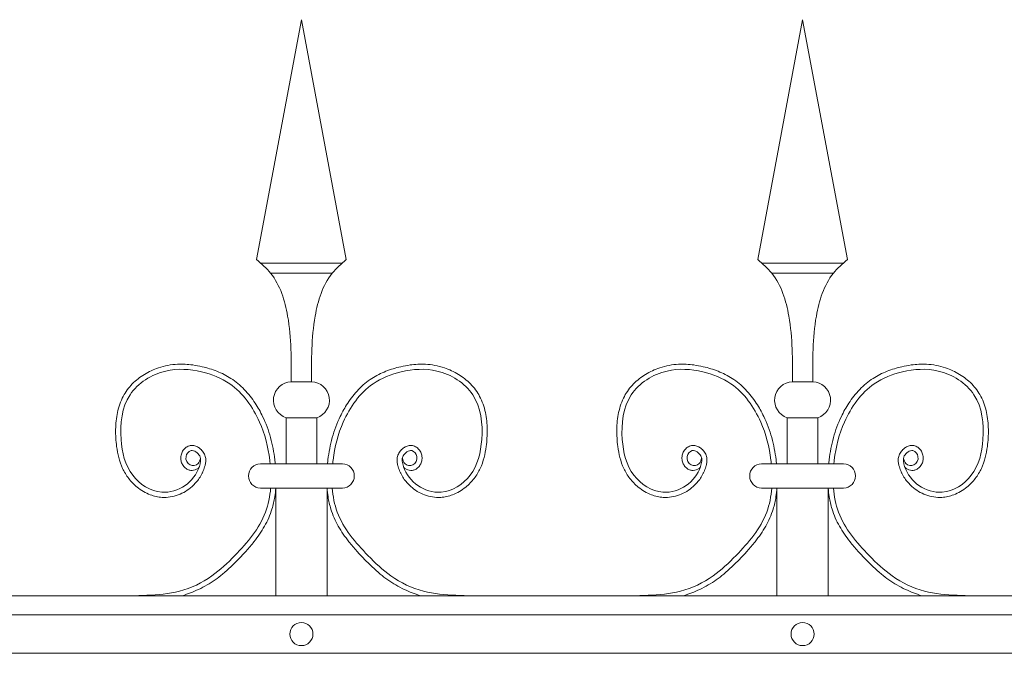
# Model space of a CAD drawing. Header units: millimetres. Extents: x 6567289036 to 6568990308, y 5976640423 to 5977332400.
# Tile 129 of 256: x 6568228544 to 6568228928, y 5976812362 to 5976812609. Entities that reach past the tile are written whole.
import ezdxf

# ---------------------------------------------------------------- set-up
doc = ezdxf.new("R2010")
doc.units = ezdxf.units.MM
doc.layers.add('01_widok', color=7, linetype='Continuous', lineweight=13)

msp = doc.modelspace()

# ---------------------------------------------------------------- linework, layer by layer
at = {"layer": '01_widok'}
for p, q in [((6568228636.30948, 5976812515.280277), (6568228653.824359, 5976812608.892717)), ((6568228671.339238, 5976812515.280277), (6568228653.824359, 5976812608.892717)), ((6568228831.768657, 5976812515.280276), (6568228849.283536, 5976812608.892716)), ((6568228866.798415, 5976812515.280276), (6568228849.283536, 5976812608.892716)), ((6568228653.824359, 5976812513.892717), (6568228637.824359, 5976812513.892717)), ((6568228653.824359, 5976812513.892717), (6568228669.824359, 5976812513.892717)), ((6568228849.283536, 5976812513.892716), (6568228833.283536, 5976812513.892716)), ((6568228849.283536, 5976812513.892716), (6568228865.283536, 5976812513.892716)), ((6568228653.824359, 5976812509.892717), (6568228641.824359, 5976812509.892717)), ((6568228653.824359, 5976812509.892717), (6568228665.824359, 5976812509.892717)), ((6568228849.283536, 5976812509.892716), (6568228837.283536, 5976812509.892716)), ((6568228849.283536, 5976812509.892716), (6568228861.283536, 5976812509.892716)), ((6568228653.824359, 5976812467.547906), (6568228649.831532, 5976812467.547906)), ((6568228653.824359, 5976812467.547906), (6568228657.817185, 5976812467.547906)), ((6568228849.283536, 5976812467.547905), (6568228845.290709, 5976812467.547905)), ((6568228849.283536, 5976812467.547905), (6568228853.276362, 5976812467.547905)), ((6568228647.831532, 5976812453.547906), (6568228653.824359, 5976812453.547906)), ((6568228647.831532, 5976812453.547906), (6568228647.831532, 5976812435.547906)), ((6568228659.817185, 5976812453.547906), (6568228653.824359, 5976812453.547906)), ((6568228659.817185, 5976812453.547906), (6568228659.817185, 5976812435.547906)), ((6568228843.290709, 5976812453.547905), (6568228849.283536, 5976812453.547905)), ((6568228843.290709, 5976812453.547905), (6568228843.290709, 5976812435.547905)), ((6568228855.276362, 5976812453.547905), (6568228849.283536, 5976812453.547905)), ((6568228855.276362, 5976812453.547905), (6568228855.276362, 5976812435.547905)), ((6568228653.824359, 5976812435.547906), (6568228637.824359, 5976812435.547906)), ((6568228653.824359, 5976812435.547906), (6568228669.824359, 5976812435.547906)), ((6568228849.283536, 5976812435.547905), (6568228833.283536, 5976812435.547905)), ((6568228849.283536, 5976812435.547905), (6568228865.283536, 5976812435.547905)), ((6568228643.824359, 5976812426.084489), (6568228637.824359, 5976812426.084489)), ((6568228643.824359, 5976812426.084489), (6568228643.824358, 5976812384.084488)), ((6568228643.824359, 5976812426.084489), (6568228663.824359, 5976812426.084489)), ((6568228663.824359, 5976812426.084489), (6568228663.824359, 5976812384.084489)), ((6568228663.824359, 5976812426.084489), (6568228669.824359, 5976812426.084489)), ((6568228839.283536, 5976812426.084488), (6568228833.283536, 5976812426.084488)), ((6568228839.283536, 5976812426.084488), (6568228839.283536, 5976812384.084488)), ((6568228839.283536, 5976812426.084488), (6568228859.283536, 5976812426.084488)), ((6568228859.283536, 5976812426.084488), (6568228859.283536, 5976812384.084488)), ((6568228859.283536, 5976812426.084488), (6568228865.283536, 5976812426.084488)), ((6568230601.591805, 5976812384.084489), (6568228468.365182, 5976812384.084489)), ((6568228468.365182, 5976812376.584489), (6568230601.591805, 5976812376.584489)), ((6568228468.365182, 5976812361.584489), (6568230601.591805, 5976812361.584489))]:
    msp.add_line(p, q, dxfattribs=at)
for centre in [(6568228653.824359, 5976812369.084489), (6568228849.283536, 5976812369.084488)]:
    msp.add_circle(centre, 4.5, dxfattribs=at)
for centre, radius, start, end in [((6568228650.089537, 5976812460.368191), 7.184349, 92.05802263, 251.68175471), ((6568228657.559181, 5976812460.368191), 7.184349, 288.31824529, 87.94197737), ((6568228845.548714, 5976812460.36819), 7.184349, 92.05802263, 251.68175471), ((6568228853.018358, 5976812460.36819), 7.184349, 288.31824529, 87.94197737), ((6568228637.938524, 5976812430.816197), 4.733086, 91.3821271, 268.6178729), ((6568228669.710194, 5976812430.816197), 4.733086, 271.3821271, 88.6178729), ((6568228833.397701, 5976812430.816196), 4.733086, 91.3821271, 268.6178729), ((6568228865.169371, 5976812430.816196), 4.733086, 271.3821271, 88.6178729)]:
    msp.add_arc(centre, radius, start, end, dxfattribs=at)
for points in [[(6568228636.30948, 5976812515.280277), (6568228641.824359, 5976812509.892717), (6568228648.461932, 5976812493.202617), (6568228649.831532, 5976812467.547906)], [(6568228671.339238, 5976812515.280277), (6568228665.824359, 5976812509.892717), (6568228659.186786, 5976812493.202617), (6568228657.817185, 5976812467.547906)], [(6568228831.768657, 5976812515.280276), (6568228837.283536, 5976812509.892716), (6568228843.921109, 5976812493.202616), (6568228845.290709, 5976812467.547905)], [(6568228866.798415, 5976812515.280276), (6568228861.283536, 5976812509.892716), (6568228854.645963, 5976812493.202616), (6568228853.276362, 5976812467.547905)]]:
    msp.add_spline(points, degree=3, dxfattribs=at)
for points, knots in [([(6568228613.961672, 5976812434.300126), (6568228612.866321, 5976812432.647638), (6568228610.430754, 5976812432.976865), (6568228609.867874, 5976812433.147576), (6568228609.648284, 5976812433.232671), (6568228609.226683, 5976812433.438645), (6568228609.027763, 5976812433.557357), (6568228608.3645, 5976812434.024923), (6568228607.974441, 5976812434.440256), (6568228607.359441, 5976812435.349352), (6568228607.132619, 5976812435.844406), (6568228606.833859, 5976812436.88177), (6568228606.761785, 5976812437.425294), (6568228606.787008, 5976812438.277256), (6568228606.822342, 5976812438.580639), (6568228606.946593, 5976812439.171624), (6568228607.033794, 5976812439.456642), (6568228607.346714, 5976812440.242892), (6568228607.625384, 5976812440.716428), (6568228608.329504, 5976812441.564542), (6568228608.756459, 5976812441.941953), (6568228609.53272, 5976812442.37287), (6568228609.812519, 5976812442.492742), (6568228610.328719, 5976812442.640102), (6568228610.554981, 5976812442.682974), (6568228610.994269, 5976812442.727149), (6568228611.210323, 5976812442.729791), (6568228611.987586, 5976812442.681146), (6568228612.505564, 5976812442.533799), (6568228613.441633, 5976812442.124318), (6568228613.862924, 5976812441.860539), (6568228614.627535, 5976812441.253955), (6568228614.970931, 5976812440.910466), (6568228615.474713, 5976812440.277674), (6568228615.657887, 5976812440.007975), (6568228615.967374, 5976812439.453846), (6568228616.095042, 5976812439.171962), (6568228616.295575, 5976812438.609094), (6568228616.370302, 5976812438.325559), (6568228616.531837, 5976812437.458147), (6568228616.543086, 5976812436.886967), (6568228616.452621, 5976812435.812612), (6568228616.3517, 5976812435.307353), (6568228616.140126, 5976812434.505784), (6568228616.041935, 5976812434.19319), (6568228615.816936, 5976812433.538246), (6568228615.685716, 5976812433.192586), (6568228615.401442, 5976812432.508245), (6568228615.249132, 5976812432.171955), (6568228614.762476, 5976812431.181922), (6568228614.398392, 5976812430.547013), (6568228613.193961, 5976812428.727113), (6568228612.241249, 5976812427.627047), (6568228609.59876, 5976812425.277086), (6568228607.760153, 5976812424.174), (6568228603.785964, 5976812422.703931), (6568228601.64864, 5976812422.333988), (6568228598.707246, 5976812422.491652), (6568228597.917336, 5976812422.602497), (6568228596.374887, 5976812422.943064), (6568228595.620009, 5976812423.172661), (6568228593.020537, 5976812424.165943), (6568228591.289529, 5976812425.204918), (6568228588.519439, 5976812427.463181), (6568228587.410757, 5976812428.606978), (6568228585.510836, 5976812431.081568), (6568228584.730302, 5976812432.401021), (6568228583.456898, 5976812435.140962), (6568228582.963344, 5976812436.561481), (6568228582.209179, 5976812439.420557), (6568228581.942924, 5976812440.858102), (6568228581.611281, 5976812443.403923), (6568228581.512691, 5976812444.505684), (6568228581.384188, 5976812446.719977), (6568228581.35652, 5976812447.835868), (6568228581.408092, 5976812451.186665), (6568228581.621211, 5976812453.42522), (6568228582.551021, 5976812457.783466), (6568228583.268731, 5976812459.904798), (6568228584.782782, 5976812462.762004), (6568228585.315622, 5976812463.613118), (6568228586.505205, 5976812465.226678), (6568228587.159455, 5976812465.990209), (6568228589.269598, 5976812468.145075), (6568228590.872273, 5976812469.401056), (6568228594.32466, 5976812471.519829), (6568228596.174768, 5976812472.382833), (6568228599.29353, 5976812473.436136), (6568228600.528964, 5976812473.756004), (6568228603.003716, 5976812474.209394), (6568228604.244325, 5976812474.34564), (6568228607.485421, 5976812474.496889), (6568228609.480148, 5976812474.384703), (6568228612.674723, 5976812473.950462), (6568228613.893017, 5976812473.722548), (6568228617.062649, 5976812472.992904), (6568228619.009286, 5976812472.407799), (6568228622.786943, 5976812470.908368), (6568228624.616145, 5976812469.99413), (6568228627.289245, 5976812468.267033), (6568228628.205618, 5976812467.589887), (6568228629.947053, 5976812466.13849), (6568228630.774782, 5976812465.363319), (6568228633.131741, 5976812462.915627), (6568228634.534859, 5976812461.1213), (6568228636.869031, 5976812457.56783), (6568228637.83691, 5976812455.831111), (6568228639.981513, 5976812451.355887), (6568228640.997112, 5976812448.58379), (6568228642.560361, 5976812442.935438), (6568228643.108597, 5976812440.057482), (6568228643.53912, 5976812436.605506), (6568228643.598845, 5976812436.077684), (6568228643.652229, 5976812435.547906)], [4.6164999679, 4.6164999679, 4.6164999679, 4.6164999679, 5.1883669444, 5.1883669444, 5.5494278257, 5.5494278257, 5.9104887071, 5.9104887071, 6.8379831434, 6.8379831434, 7.7654775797, 7.7654775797, 8.692972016, 8.692972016, 9.1900276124, 9.1900276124, 9.6870832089, 9.6870832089, 10.6185339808, 10.6185339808, 11.5499847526, 11.5499847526, 12.0105465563, 12.0105465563, 12.3399804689, 12.3399804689, 12.6694143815, 12.6694143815, 13.5610985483, 13.5610985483, 14.4527827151, 14.4527827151, 15.3444668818, 15.3444668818, 15.9403681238, 15.9403681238, 16.4926071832, 16.4926071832, 17.0448462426, 17.0448462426, 18.2002045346, 18.2002045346, 19.3555628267, 19.3555628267, 20.1511176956, 20.1511176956, 21.1004533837, 21.1004533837, 22.0497890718, 22.0497890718, 23.948460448, 23.948460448, 27.7458032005, 27.7458032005, 33.2212480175, 33.2212480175, 38.6966928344, 38.6966928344, 40.7250691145, 40.7250691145, 42.7534453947, 42.7534453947, 47.9080070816, 47.9080070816, 52.0419484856, 52.0419484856, 56.1758898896, 56.1758898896, 60.3098312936, 60.3098312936, 64.3422007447, 64.3422007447, 67.408360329, 67.408360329, 70.4745199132, 70.4745199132, 76.6068390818, 76.6068390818, 82.7391582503, 82.7391582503, 85.455707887, 85.455707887, 88.1722575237, 88.1722575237, 93.6053567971, 93.6053567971, 99.0384560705, 99.0384560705, 102.48240279, 102.48240279, 105.9263495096, 105.9263495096, 111.5042678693, 111.5042678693, 114.9961035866, 114.9961035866, 120.7086609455, 120.7086609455, 126.4212183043, 126.4212183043, 129.5871666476, 129.5871666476, 132.7531149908, 132.7531149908, 139.0850116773, 139.0850116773, 144.6408495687, 144.6408495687, 153.1149250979, 153.1149250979, 161.5890006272, 161.5890006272, 163.1102703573, 163.1102703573, 163.1102703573, 163.1102703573]), ([(6568228614.440244, 5976812437.752), (6568228614.250323, 5976812436.974329), (6568228613.792839, 5976812435.101068), (6568228609.814684, 5976812434.347492), (6568228608.053993, 5976812438.243605), (6568228610.860829, 5976812441.801674), (6568228615.095034, 5976812438.702087), (6568228613.814231, 5976812432.540577), (6568228609.02517, 5976812426.236263), (6568228597.963046, 5976812422.811987), (6568228586.012807, 5976812430.649273), (6568228582.469831, 5976812445.956016), (6568228584.407072, 5976812463.571136), (6568228599.852891, 5976812473.254124), (6568228614.372897, 5976812472.238479), (6568228628.623273, 5976812466.696523), (6568228638.081886, 5976812453.190495), (6568228640.943347, 5976812441.667939), (6568228641.593808, 5976812436.008998), (6568228641.641714, 5976812435.547906)], [0, 0, 0, 0, 2.2761713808, 5.4828581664, 9.0811428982, 12.1231331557, 16.0880960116, 20.2421499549, 29.5098895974, 38.9677752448, 52.0649886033, 66.7967851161, 84.5311546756, 101.2960869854, 115.2548660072, 127.1636703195, 146.089907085, 161.5453973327, 162.9125716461, 162.9125716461, 162.9125716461, 162.9125716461]), ([(6568228693.687046, 5976812434.300126), (6568228694.782397, 5976812432.647638), (6568228697.217964, 5976812432.976865), (6568228697.780844, 5976812433.147576), (6568228698.000434, 5976812433.232671), (6568228698.422035, 5976812433.438645), (6568228698.620955, 5976812433.557357), (6568228699.284218, 5976812434.024923), (6568228699.674277, 5976812434.440256), (6568228700.289277, 5976812435.349352), (6568228700.516099, 5976812435.844406), (6568228700.814858, 5976812436.88177), (6568228700.886933, 5976812437.425294), (6568228700.86171, 5976812438.277256), (6568228700.826376, 5976812438.580639), (6568228700.702125, 5976812439.171624), (6568228700.614923, 5976812439.456642), (6568228700.302004, 5976812440.242892), (6568228700.023334, 5976812440.716428), (6568228699.319214, 5976812441.564542), (6568228698.892259, 5976812441.941953), (6568228698.115998, 5976812442.37287), (6568228697.836199, 5976812442.492742), (6568228697.319999, 5976812442.640102), (6568228697.093737, 5976812442.682974), (6568228696.654449, 5976812442.727149), (6568228696.438395, 5976812442.729791), (6568228695.661132, 5976812442.681146), (6568228695.143154, 5976812442.533799), (6568228694.207085, 5976812442.124318), (6568228693.785794, 5976812441.860539), (6568228693.021183, 5976812441.253955), (6568228692.677787, 5976812440.910466), (6568228692.174005, 5976812440.277674), (6568228691.990831, 5976812440.007975), (6568228691.681344, 5976812439.453846), (6568228691.553676, 5976812439.171962), (6568228691.353143, 5976812438.609094), (6568228691.278416, 5976812438.325559), (6568228691.116881, 5976812437.458147), (6568228691.105632, 5976812436.886967), (6568228691.196096, 5976812435.812612), (6568228691.297018, 5976812435.307353), (6568228691.508592, 5976812434.505784), (6568228691.606783, 5976812434.19319), (6568228691.831782, 5976812433.538246), (6568228691.963002, 5976812433.192586), (6568228692.247276, 5976812432.508245), (6568228692.399586, 5976812432.171955), (6568228692.886242, 5976812431.181922), (6568228693.250326, 5976812430.547013), (6568228694.454757, 5976812428.727113), (6568228695.407469, 5976812427.627047), (6568228698.049958, 5976812425.277086), (6568228699.888565, 5976812424.174), (6568228703.862754, 5976812422.703931), (6568228706.000078, 5976812422.333988), (6568228708.941472, 5976812422.491652), (6568228709.731381, 5976812422.602497), (6568228711.273831, 5976812422.943064), (6568228712.028708, 5976812423.172661), (6568228714.628181, 5976812424.165943), (6568228716.359189, 5976812425.204918), (6568228719.129279, 5976812427.463181), (6568228720.237961, 5976812428.606978), (6568228722.137882, 5976812431.081568), (6568228722.918416, 5976812432.401021), (6568228724.19182, 5976812435.140962), (6568228724.685374, 5976812436.561481), (6568228725.439539, 5976812439.420557), (6568228725.705794, 5976812440.858102), (6568228726.037436, 5976812443.403923), (6568228726.136026, 5976812444.505684), (6568228726.26453, 5976812446.719977), (6568228726.292198, 5976812447.835868), (6568228726.240626, 5976812451.186665), (6568228726.027507, 5976812453.42522), (6568228725.097697, 5976812457.783466), (6568228724.379987, 5976812459.904798), (6568228722.865936, 5976812462.762004), (6568228722.333096, 5976812463.613118), (6568228721.143513, 5976812465.226678), (6568228720.489263, 5976812465.990209), (6568228718.37912, 5976812468.145075), (6568228716.776444, 5976812469.401056), (6568228713.324058, 5976812471.519829), (6568228711.473949, 5976812472.382833), (6568228708.355187, 5976812473.436136), (6568228707.119754, 5976812473.756004), (6568228704.645001, 5976812474.209394), (6568228703.404393, 5976812474.34564), (6568228700.163297, 5976812474.496889), (6568228698.16857, 5976812474.384703), (6568228694.973995, 5976812473.950462), (6568228693.755701, 5976812473.722548), (6568228690.586069, 5976812472.992904), (6568228688.639432, 5976812472.407799), (6568228684.861774, 5976812470.908368), (6568228683.032573, 5976812469.99413), (6568228680.359473, 5976812468.267033), (6568228679.4431, 5976812467.589887), (6568228677.701665, 5976812466.13849), (6568228676.873936, 5976812465.363319), (6568228674.516977, 5976812462.915627), (6568228673.113859, 5976812461.1213), (6568228670.779687, 5976812457.56783), (6568228669.811808, 5976812455.831111), (6568228667.667205, 5976812451.355887), (6568228666.651606, 5976812448.58379), (6568228665.088357, 5976812442.935438), (6568228664.540121, 5976812440.057482), (6568228664.109598, 5976812436.605506), (6568228664.049872, 5976812436.077684), (6568228663.996489, 5976812435.547906)], [4.6164999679, 4.6164999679, 4.6164999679, 4.6164999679, 5.1883669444, 5.1883669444, 5.5494278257, 5.5494278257, 5.9104887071, 5.9104887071, 6.8379831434, 6.8379831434, 7.7654775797, 7.7654775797, 8.692972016, 8.692972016, 9.1900276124, 9.1900276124, 9.6870832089, 9.6870832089, 10.6185339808, 10.6185339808, 11.5499847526, 11.5499847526, 12.0105465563, 12.0105465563, 12.3399804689, 12.3399804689, 12.6694143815, 12.6694143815, 13.5610985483, 13.5610985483, 14.4527827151, 14.4527827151, 15.3444668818, 15.3444668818, 15.9403681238, 15.9403681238, 16.4926071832, 16.4926071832, 17.0448462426, 17.0448462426, 18.2002045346, 18.2002045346, 19.3555628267, 19.3555628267, 20.1511176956, 20.1511176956, 21.1004533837, 21.1004533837, 22.0497890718, 22.0497890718, 23.948460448, 23.948460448, 27.7458032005, 27.7458032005, 33.2212480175, 33.2212480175, 38.6966928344, 38.6966928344, 40.7250691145, 40.7250691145, 42.7534453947, 42.7534453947, 47.9080070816, 47.9080070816, 52.0419484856, 52.0419484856, 56.1758898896, 56.1758898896, 60.3098312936, 60.3098312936, 64.3422007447, 64.3422007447, 67.408360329, 67.408360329, 70.4745199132, 70.4745199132, 76.6068390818, 76.6068390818, 82.7391582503, 82.7391582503, 85.455707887, 85.455707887, 88.1722575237, 88.1722575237, 93.6053567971, 93.6053567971, 99.0384560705, 99.0384560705, 102.48240279, 102.48240279, 105.9263495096, 105.9263495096, 111.5042678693, 111.5042678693, 114.9961035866, 114.9961035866, 120.7086609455, 120.7086609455, 126.4212183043, 126.4212183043, 129.5871666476, 129.5871666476, 132.7531149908, 132.7531149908, 139.0850116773, 139.0850116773, 144.6408495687, 144.6408495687, 153.1149250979, 153.1149250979, 161.5890006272, 161.5890006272, 163.1102703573, 163.1102703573, 163.1102703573, 163.1102703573]), ([(6568228693.208474, 5976812437.752), (6568228693.398395, 5976812436.974329), (6568228693.855879, 5976812435.101068), (6568228697.834034, 5976812434.347492), (6568228699.594725, 5976812438.243605), (6568228696.787889, 5976812441.801674), (6568228692.553684, 5976812438.702087), (6568228693.834487, 5976812432.540577), (6568228698.623548, 5976812426.236263), (6568228709.685672, 5976812422.811987), (6568228721.635911, 5976812430.649273), (6568228725.178887, 5976812445.956016), (6568228723.241646, 5976812463.571136), (6568228707.795827, 5976812473.254124), (6568228693.275821, 5976812472.238479), (6568228679.025445, 5976812466.696523), (6568228669.566832, 5976812453.190495), (6568228666.705371, 5976812441.667939), (6568228666.05491, 5976812436.008998), (6568228666.007004, 5976812435.547906)], [0, 0, 0, 0, 2.2761713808, 5.4828581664, 9.0811428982, 12.1231331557, 16.0880960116, 20.2421499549, 29.5098895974, 38.9677752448, 52.0649886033, 66.7967851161, 84.5311546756, 101.2960869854, 115.2548660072, 127.1636703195, 146.089907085, 161.5453973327, 162.9125716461, 162.9125716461, 162.9125716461, 162.9125716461]), ([(6568228809.420849, 5976812434.300125), (6568228808.325498, 5976812432.647637), (6568228805.889931, 5976812432.976864), (6568228805.327051, 5976812433.147575), (6568228805.107461, 5976812433.23267), (6568228804.68586, 5976812433.438644), (6568228804.48694, 5976812433.557356), (6568228803.823677, 5976812434.024922), (6568228803.433618, 5976812434.440255), (6568228802.818618, 5976812435.349351), (6568228802.591796, 5976812435.844405), (6568228802.293036, 5976812436.881769), (6568228802.220962, 5976812437.425293), (6568228802.246185, 5976812438.277255), (6568228802.281519, 5976812438.580638), (6568228802.40577, 5976812439.171623), (6568228802.492971, 5976812439.456641), (6568228802.805891, 5976812440.242891), (6568228803.084561, 5976812440.716427), (6568228803.788681, 5976812441.564541), (6568228804.215636, 5976812441.941952), (6568228804.991897, 5976812442.372869), (6568228805.271696, 5976812442.492741), (6568228805.787896, 5976812442.640101), (6568228806.014158, 5976812442.682973), (6568228806.453446, 5976812442.727148), (6568228806.6695, 5976812442.72979), (6568228807.446763, 5976812442.681145), (6568228807.964741, 5976812442.533798), (6568228808.90081, 5976812442.124317), (6568228809.322101, 5976812441.860538), (6568228810.086712, 5976812441.253954), (6568228810.430108, 5976812440.910465), (6568228810.93389, 5976812440.277673), (6568228811.117064, 5976812440.007974), (6568228811.426551, 5976812439.453845), (6568228811.554219, 5976812439.171961), (6568228811.754752, 5976812438.609093), (6568228811.829479, 5976812438.325558), (6568228811.991014, 5976812437.458146), (6568228812.002263, 5976812436.886966), (6568228811.911798, 5976812435.812611), (6568228811.810877, 5976812435.307352), (6568228811.599303, 5976812434.505783), (6568228811.501112, 5976812434.193189), (6568228811.276113, 5976812433.538245), (6568228811.144893, 5976812433.192585), (6568228810.860619, 5976812432.508244), (6568228810.708309, 5976812432.171954), (6568228810.221653, 5976812431.181921), (6568228809.857569, 5976812430.547012), (6568228808.653138, 5976812428.727112), (6568228807.700426, 5976812427.627046), (6568228805.057937, 5976812425.277085), (6568228803.21933, 5976812424.173999), (6568228799.245141, 5976812422.70393), (6568228797.107817, 5976812422.333987), (6568228794.166423, 5976812422.491652), (6568228793.376513, 5976812422.602496), (6568228791.834064, 5976812422.943063), (6568228791.079186, 5976812423.17266), (6568228788.479714, 5976812424.165942), (6568228786.748706, 5976812425.204917), (6568228783.978616, 5976812427.46318), (6568228782.869934, 5976812428.606977), (6568228780.970013, 5976812431.081567), (6568228780.189479, 5976812432.40102), (6568228778.916075, 5976812435.140961), (6568228778.422521, 5976812436.56148), (6568228777.668356, 5976812439.420556), (6568228777.402101, 5976812440.858101), (6568228777.070458, 5976812443.403922), (6568228776.971869, 5976812444.505683), (6568228776.843365, 5976812446.719976), (6568228776.815697, 5976812447.835867), (6568228776.867269, 5976812451.186664), (6568228777.080388, 5976812453.425219), (6568228778.010198, 5976812457.783465), (6568228778.727908, 5976812459.904797), (6568228780.241959, 5976812462.762003), (6568228780.774799, 5976812463.613117), (6568228781.964382, 5976812465.226677), (6568228782.618632, 5976812465.990208), (6568228784.728775, 5976812468.145074), (6568228786.33145, 5976812469.401055), (6568228789.783837, 5976812471.519828), (6568228791.633945, 5976812472.382833), (6568228794.752707, 5976812473.436135), (6568228795.988141, 5976812473.756003), (6568228798.462893, 5976812474.209393), (6568228799.703502, 5976812474.345639), (6568228802.944598, 5976812474.496888), (6568228804.939325, 5976812474.384702), (6568228808.1339, 5976812473.950461), (6568228809.352194, 5976812473.722547), (6568228812.521826, 5976812472.992903), (6568228814.468463, 5976812472.407798), (6568228818.24612, 5976812470.908367), (6568228820.075322, 5976812469.994129), (6568228822.748422, 5976812468.267032), (6568228823.664795, 5976812467.589886), (6568228825.40623, 5976812466.138489), (6568228826.233959, 5976812465.363318), (6568228828.590918, 5976812462.915627), (6568228829.994036, 5976812461.121299), (6568228832.328208, 5976812457.567829), (6568228833.296087, 5976812455.83111), (6568228835.44069, 5976812451.355886), (6568228836.456289, 5976812448.583789), (6568228838.019538, 5976812442.935437), (6568228838.567774, 5976812440.057481), (6568228838.998297, 5976812436.605505), (6568228839.058022, 5976812436.077683), (6568228839.111406, 5976812435.547905)], [4.6164999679, 4.6164999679, 4.6164999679, 4.6164999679, 5.1883669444, 5.1883669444, 5.5494278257, 5.5494278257, 5.9104887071, 5.9104887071, 6.8379831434, 6.8379831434, 7.7654775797, 7.7654775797, 8.692972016, 8.692972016, 9.1900276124, 9.1900276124, 9.6870832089, 9.6870832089, 10.6185339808, 10.6185339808, 11.5499847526, 11.5499847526, 12.0105465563, 12.0105465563, 12.3399804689, 12.3399804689, 12.6694143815, 12.6694143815, 13.5610985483, 13.5610985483, 14.4527827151, 14.4527827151, 15.3444668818, 15.3444668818, 15.9403681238, 15.9403681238, 16.4926071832, 16.4926071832, 17.0448462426, 17.0448462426, 18.2002045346, 18.2002045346, 19.3555628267, 19.3555628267, 20.1511176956, 20.1511176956, 21.1004533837, 21.1004533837, 22.0497890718, 22.0497890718, 23.948460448, 23.948460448, 27.7458032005, 27.7458032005, 33.2212480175, 33.2212480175, 38.6966928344, 38.6966928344, 40.7250691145, 40.7250691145, 42.7534453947, 42.7534453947, 47.9080070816, 47.9080070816, 52.0419484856, 52.0419484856, 56.1758898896, 56.1758898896, 60.3098312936, 60.3098312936, 64.3422007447, 64.3422007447, 67.408360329, 67.408360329, 70.4745199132, 70.4745199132, 76.6068390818, 76.6068390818, 82.7391582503, 82.7391582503, 85.455707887, 85.455707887, 88.1722575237, 88.1722575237, 93.6053567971, 93.6053567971, 99.0384560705, 99.0384560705, 102.48240279, 102.48240279, 105.9263495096, 105.9263495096, 111.5042678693, 111.5042678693, 114.9961035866, 114.9961035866, 120.7086609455, 120.7086609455, 126.4212183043, 126.4212183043, 129.5871666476, 129.5871666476, 132.7531149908, 132.7531149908, 139.0850116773, 139.0850116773, 144.6408495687, 144.6408495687, 153.1149250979, 153.1149250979, 161.5890006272, 161.5890006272, 163.1102703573, 163.1102703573, 163.1102703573, 163.1102703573]), ([(6568228809.899421, 5976812437.751999), (6568228809.7095, 5976812436.974328), (6568228809.252016, 5976812435.101068), (6568228805.273861, 5976812434.347491), (6568228803.51317, 5976812438.243604), (6568228806.320006, 5976812441.801673), (6568228810.554211, 5976812438.702086), (6568228809.273408, 5976812432.540576), (6568228804.484347, 5976812426.236262), (6568228793.422223, 5976812422.811986), (6568228781.471984, 5976812430.649272), (6568228777.929008, 5976812445.956015), (6568228779.866249, 5976812463.571135), (6568228795.312068, 5976812473.254123), (6568228809.832074, 5976812472.238478), (6568228824.08245, 5976812466.696522), (6568228833.541063, 5976812453.190495), (6568228836.402524, 5976812441.667938), (6568228837.052985, 5976812436.008997), (6568228837.100891, 5976812435.547905)], [0, 0, 0, 0, 2.2761713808, 5.4828581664, 9.0811428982, 12.1231331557, 16.0880960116, 20.2421499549, 29.5098895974, 38.9677752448, 52.0649886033, 66.7967851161, 84.5311546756, 101.2960869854, 115.2548660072, 127.1636703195, 146.089907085, 161.5453973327, 162.9125716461, 162.9125716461, 162.9125716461, 162.9125716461]), ([(6568228889.146223, 5976812434.300125), (6568228890.241574, 5976812432.647637), (6568228892.677141, 5976812432.976864), (6568228893.240021, 5976812433.147575), (6568228893.459611, 5976812433.23267), (6568228893.881212, 5976812433.438644), (6568228894.080132, 5976812433.557356), (6568228894.743395, 5976812434.024922), (6568228895.133454, 5976812434.440255), (6568228895.748454, 5976812435.349351), (6568228895.975276, 5976812435.844405), (6568228896.274035, 5976812436.881769), (6568228896.34611, 5976812437.425293), (6568228896.320887, 5976812438.277255), (6568228896.285553, 5976812438.580638), (6568228896.161302, 5976812439.171623), (6568228896.0741, 5976812439.456641), (6568228895.761181, 5976812440.242891), (6568228895.482511, 5976812440.716427), (6568228894.778391, 5976812441.564541), (6568228894.351436, 5976812441.941952), (6568228893.575175, 5976812442.372869), (6568228893.295376, 5976812442.492741), (6568228892.779176, 5976812442.640101), (6568228892.552914, 5976812442.682973), (6568228892.113626, 5976812442.727148), (6568228891.897572, 5976812442.72979), (6568228891.120309, 5976812442.681145), (6568228890.602331, 5976812442.533798), (6568228889.666262, 5976812442.124317), (6568228889.244971, 5976812441.860538), (6568228888.48036, 5976812441.253954), (6568228888.136964, 5976812440.910465), (6568228887.633182, 5976812440.277673), (6568228887.450008, 5976812440.007974), (6568228887.140521, 5976812439.453845), (6568228887.012853, 5976812439.171961), (6568228886.81232, 5976812438.609093), (6568228886.737593, 5976812438.325558), (6568228886.576058, 5976812437.458146), (6568228886.564809, 5976812436.886966), (6568228886.655273, 5976812435.812611), (6568228886.756195, 5976812435.307352), (6568228886.967769, 5976812434.505783), (6568228887.06596, 5976812434.193189), (6568228887.290959, 5976812433.538245), (6568228887.422179, 5976812433.192585), (6568228887.706453, 5976812432.508244), (6568228887.858763, 5976812432.171954), (6568228888.345419, 5976812431.181921), (6568228888.709503, 5976812430.547012), (6568228889.913934, 5976812428.727112), (6568228890.866646, 5976812427.627046), (6568228893.509135, 5976812425.277085), (6568228895.347742, 5976812424.173999), (6568228899.321931, 5976812422.70393), (6568228901.459255, 5976812422.333987), (6568228904.400649, 5976812422.491652), (6568228905.190558, 5976812422.602496), (6568228906.733008, 5976812422.943063), (6568228907.487885, 5976812423.17266), (6568228910.087358, 5976812424.165942), (6568228911.818366, 5976812425.204917), (6568228914.588456, 5976812427.46318), (6568228915.697138, 5976812428.606977), (6568228917.597059, 5976812431.081567), (6568228918.377593, 5976812432.40102), (6568228919.650997, 5976812435.140961), (6568228920.144551, 5976812436.56148), (6568228920.898716, 5976812439.420556), (6568228921.164971, 5976812440.858101), (6568228921.496614, 5976812443.403922), (6568228921.595203, 5976812444.505683), (6568228921.723707, 5976812446.719976), (6568228921.751375, 5976812447.835867), (6568228921.699803, 5976812451.186664), (6568228921.486684, 5976812453.425219), (6568228920.556874, 5976812457.783465), (6568228919.839164, 5976812459.904797), (6568228918.325113, 5976812462.762003), (6568228917.792273, 5976812463.613117), (6568228916.60269, 5976812465.226677), (6568228915.94844, 5976812465.990208), (6568228913.838297, 5976812468.145074), (6568228912.235621, 5976812469.401055), (6568228908.783235, 5976812471.519828), (6568228906.933126, 5976812472.382833), (6568228903.814364, 5976812473.436135), (6568228902.578931, 5976812473.756003), (6568228900.104178, 5976812474.209393), (6568228898.86357, 5976812474.345639), (6568228895.622474, 5976812474.496888), (6568228893.627747, 5976812474.384702), (6568228890.433172, 5976812473.950461), (6568228889.214878, 5976812473.722547), (6568228886.045246, 5976812472.992903), (6568228884.098609, 5976812472.407798), (6568228880.320951, 5976812470.908367), (6568228878.49175, 5976812469.994129), (6568228875.81865, 5976812468.267032), (6568228874.902277, 5976812467.589886), (6568228873.160842, 5976812466.138489), (6568228872.333113, 5976812465.363318), (6568228869.976154, 5976812462.915627), (6568228868.573036, 5976812461.121299), (6568228866.238864, 5976812457.567829), (6568228865.270985, 5976812455.83111), (6568228863.126382, 5976812451.355886), (6568228862.110783, 5976812448.583789), (6568228860.547534, 5976812442.935437), (6568228859.999298, 5976812440.057481), (6568228859.568775, 5976812436.605505), (6568228859.509049, 5976812436.077683), (6568228859.455666, 5976812435.547905)], [4.6164999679, 4.6164999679, 4.6164999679, 4.6164999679, 5.1883669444, 5.1883669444, 5.5494278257, 5.5494278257, 5.9104887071, 5.9104887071, 6.8379831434, 6.8379831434, 7.7654775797, 7.7654775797, 8.692972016, 8.692972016, 9.1900276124, 9.1900276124, 9.6870832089, 9.6870832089, 10.6185339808, 10.6185339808, 11.5499847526, 11.5499847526, 12.0105465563, 12.0105465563, 12.3399804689, 12.3399804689, 12.6694143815, 12.6694143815, 13.5610985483, 13.5610985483, 14.4527827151, 14.4527827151, 15.3444668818, 15.3444668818, 15.9403681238, 15.9403681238, 16.4926071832, 16.4926071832, 17.0448462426, 17.0448462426, 18.2002045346, 18.2002045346, 19.3555628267, 19.3555628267, 20.1511176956, 20.1511176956, 21.1004533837, 21.1004533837, 22.0497890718, 22.0497890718, 23.948460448, 23.948460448, 27.7458032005, 27.7458032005, 33.2212480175, 33.2212480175, 38.6966928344, 38.6966928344, 40.7250691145, 40.7250691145, 42.7534453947, 42.7534453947, 47.9080070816, 47.9080070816, 52.0419484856, 52.0419484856, 56.1758898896, 56.1758898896, 60.3098312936, 60.3098312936, 64.3422007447, 64.3422007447, 67.408360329, 67.408360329, 70.4745199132, 70.4745199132, 76.6068390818, 76.6068390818, 82.7391582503, 82.7391582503, 85.455707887, 85.455707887, 88.1722575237, 88.1722575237, 93.6053567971, 93.6053567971, 99.0384560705, 99.0384560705, 102.48240279, 102.48240279, 105.9263495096, 105.9263495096, 111.5042678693, 111.5042678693, 114.9961035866, 114.9961035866, 120.7086609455, 120.7086609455, 126.4212183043, 126.4212183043, 129.5871666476, 129.5871666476, 132.7531149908, 132.7531149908, 139.0850116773, 139.0850116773, 144.6408495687, 144.6408495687, 153.1149250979, 153.1149250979, 161.5890006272, 161.5890006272, 163.1102703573, 163.1102703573, 163.1102703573, 163.1102703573]), ([(6568228888.667651, 5976812437.751999), (6568228888.857572, 5976812436.974328), (6568228889.315056, 5976812435.101068), (6568228893.293211, 5976812434.347491), (6568228895.053902, 5976812438.243604), (6568228892.247066, 5976812441.801673), (6568228888.012861, 5976812438.702086), (6568228889.293664, 5976812432.540576), (6568228894.082725, 5976812426.236262), (6568228905.144849, 5976812422.811986), (6568228917.095088, 5976812430.649272), (6568228920.638064, 5976812445.956015), (6568228918.700823, 5976812463.571135), (6568228903.255004, 5976812473.254123), (6568228888.734998, 5976812472.238478), (6568228874.484622, 5976812466.696522), (6568228865.026009, 5976812453.190495), (6568228862.164548, 5976812441.667938), (6568228861.514087, 5976812436.008997), (6568228861.466181, 5976812435.547905)], [0, 0, 0, 0, 2.2761713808, 5.4828581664, 9.0811428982, 12.1231331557, 16.0880960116, 20.2421499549, 29.5098895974, 38.9677752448, 52.0649886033, 66.7967851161, 84.5311546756, 101.2960869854, 115.2548660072, 127.1636703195, 146.089907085, 161.5453973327, 162.9125716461, 162.9125716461, 162.9125716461, 162.9125716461]), ([(6568228641.817659, 5976812426.084489), (6568228641.562326, 5976812422.841482), (6568228639.599011, 5976812412.834311), (6568228630.023111, 5976812401.599392), (6568228618.794003, 5976812390.915328), (6568228606.81868, 5976812385.062222), (6568228596.403653, 5976812384.371608), (6568228590.736249, 5976812384.141507), (6568228589.331878, 5976812384.084489)], [172.2181224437, 172.2181224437, 172.2181224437, 172.2181224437, 181.8551317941, 202.5792731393, 214.5753721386, 228.5422259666, 241.353249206, 245.5735862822, 245.5735862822, 245.5735862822, 245.5735862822]), ([(6568228643.824359, 5976812426.084489), (6568228643.738597, 5976812424.942457), (6568228643.609227, 5976812423.804448), (6568228643.174596, 5976812421.057308), (6568228642.817376, 5976812419.45744), (6568228641.985034, 5976812416.718605), (6568228641.558728, 5976812415.563026), (6568228640.579501, 5976812413.322377), (6568228640.028571, 5976812412.234199), (6568228638.227551, 5976812409.058288), (6568228636.829787, 5976812407.059136), (6568228634.329255, 5976812403.896131), (6568228633.288157, 5976812402.679807), (6568228631.260659, 5976812400.428095), (6568228630.278712, 5976812399.386621), (6568228627.324821, 5976812396.32984), (6568228625.299818, 5976812394.334455), (6568228622.159568, 5976812391.7201), (6568228621.186316, 5976812390.966816), (6568228618.143764, 5976812388.830229), (6568228615.976898, 5976812387.591582), (6568228611.678975, 5976812385.569442), (6568228609.559965, 5976812384.754436), (6568228607.411593, 5976812384.084489)], [172.067247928, 172.067247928, 172.067247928, 172.067247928, 175.3074409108, 175.3074409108, 179.9503686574, 179.9503686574, 183.4280241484, 183.4280241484, 186.9056796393, 186.9056796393, 193.8609906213, 193.8609906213, 198.4449308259, 198.4449308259, 202.5856004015, 202.5856004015, 210.8669395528, 210.8669395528, 214.4119791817, 214.4119791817, 221.5020584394, 221.5020584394, 227.9667532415, 227.9667532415, 227.9667532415, 227.9667532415]), ([(6568228663.824359, 5976812426.084489), (6568228663.910121, 5976812424.942457), (6568228664.039491, 5976812423.804448), (6568228664.474122, 5976812421.057308), (6568228664.831342, 5976812419.45744), (6568228665.663684, 5976812416.718605), (6568228666.08999, 5976812415.563026), (6568228667.069217, 5976812413.322377), (6568228667.620147, 5976812412.234199), (6568228669.421167, 5976812409.058288), (6568228670.818931, 5976812407.059136), (6568228673.319463, 5976812403.896131), (6568228674.360561, 5976812402.679807), (6568228676.388059, 5976812400.428095), (6568228677.370006, 5976812399.386621), (6568228680.323897, 5976812396.32984), (6568228682.3489, 5976812394.334455), (6568228685.48915, 5976812391.7201), (6568228686.462402, 5976812390.966816), (6568228689.504953, 5976812388.830229), (6568228691.67182, 5976812387.591582), (6568228695.969743, 5976812385.569442), (6568228698.088753, 5976812384.754436), (6568228700.237124, 5976812384.084489)], [172.067247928, 172.067247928, 172.067247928, 172.067247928, 175.3074409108, 175.3074409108, 179.9503686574, 179.9503686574, 183.4280241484, 183.4280241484, 186.9056796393, 186.9056796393, 193.8609906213, 193.8609906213, 198.4449308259, 198.4449308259, 202.5856004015, 202.5856004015, 210.8669395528, 210.8669395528, 214.4119791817, 214.4119791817, 221.5020584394, 221.5020584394, 227.9667532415, 227.9667532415, 227.9667532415, 227.9667532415]), ([(6568228665.831059, 5976812426.084489), (6568228666.086391, 5976812422.841482), (6568228668.049706, 5976812412.834311), (6568228677.625607, 5976812401.599392), (6568228688.854714, 5976812390.915328), (6568228700.830038, 5976812385.062222), (6568228711.245065, 5976812384.371608), (6568228716.912469, 5976812384.141507), (6568228718.31684, 5976812384.084489)], [172.2181224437, 172.2181224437, 172.2181224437, 172.2181224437, 181.8551317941, 202.5792731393, 214.5753721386, 228.5422259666, 241.353249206, 245.5735862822, 245.5735862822, 245.5735862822, 245.5735862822]), ([(6568228837.276836, 5976812426.084488), (6568228837.021503, 5976812422.841481), (6568228835.058188, 5976812412.834311), (6568228825.482288, 5976812401.599391), (6568228814.253181, 5976812390.915327), (6568228802.277857, 5976812385.062222), (6568228791.86283, 5976812384.371607), (6568228786.195426, 5976812384.141506), (6568228784.791055, 5976812384.084488)], [172.2181224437, 172.2181224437, 172.2181224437, 172.2181224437, 181.8551317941, 202.5792731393, 214.5753721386, 228.5422259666, 241.353249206, 245.5735862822, 245.5735862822, 245.5735862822, 245.5735862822]), ([(6568228839.283536, 5976812426.084488), (6568228839.197774, 5976812424.942456), (6568228839.068404, 5976812423.804447), (6568228838.633773, 5976812421.057307), (6568228838.276553, 5976812419.457439), (6568228837.444211, 5976812416.718604), (6568228837.017905, 5976812415.563025), (6568228836.038678, 5976812413.322376), (6568228835.487748, 5976812412.234198), (6568228833.686728, 5976812409.058287), (6568228832.288964, 5976812407.059135), (6568228829.788432, 5976812403.89613), (6568228828.747334, 5976812402.679806), (6568228826.719836, 5976812400.428094), (6568228825.737889, 5976812399.386621), (6568228822.783998, 5976812396.329839), (6568228820.758995, 5976812394.334455), (6568228817.618745, 5976812391.720099), (6568228816.645493, 5976812390.966815), (6568228813.602942, 5976812388.830228), (6568228811.436075, 5976812387.591581), (6568228807.138152, 5976812385.569441), (6568228805.019142, 5976812384.754435), (6568228802.87077, 5976812384.084488)], [172.067247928, 172.067247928, 172.067247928, 172.067247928, 175.3074409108, 175.3074409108, 179.9503686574, 179.9503686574, 183.4280241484, 183.4280241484, 186.9056796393, 186.9056796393, 193.8609906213, 193.8609906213, 198.4449308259, 198.4449308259, 202.5856004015, 202.5856004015, 210.8669395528, 210.8669395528, 214.4119791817, 214.4119791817, 221.5020584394, 221.5020584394, 227.9667532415, 227.9667532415, 227.9667532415, 227.9667532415]), ([(6568228859.283536, 5976812426.084488), (6568228859.369298, 5976812424.942456), (6568228859.498668, 5976812423.804447), (6568228859.933299, 5976812421.057307), (6568228860.290519, 5976812419.457439), (6568228861.122861, 5976812416.718604), (6568228861.549167, 5976812415.563025), (6568228862.528394, 5976812413.322376), (6568228863.079324, 5976812412.234198), (6568228864.880344, 5976812409.058287), (6568228866.278108, 5976812407.059135), (6568228868.77864, 5976812403.89613), (6568228869.819738, 5976812402.679806), (6568228871.847236, 5976812400.428094), (6568228872.829183, 5976812399.386621), (6568228875.783074, 5976812396.329839), (6568228877.808077, 5976812394.334455), (6568228880.948327, 5976812391.720099), (6568228881.921579, 5976812390.966815), (6568228884.96413, 5976812388.830228), (6568228887.130997, 5976812387.591581), (6568228891.42892, 5976812385.569441), (6568228893.54793, 5976812384.754435), (6568228895.696301, 5976812384.084488)], [172.067247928, 172.067247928, 172.067247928, 172.067247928, 175.3074409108, 175.3074409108, 179.9503686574, 179.9503686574, 183.4280241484, 183.4280241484, 186.9056796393, 186.9056796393, 193.8609906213, 193.8609906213, 198.4449308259, 198.4449308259, 202.5856004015, 202.5856004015, 210.8669395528, 210.8669395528, 214.4119791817, 214.4119791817, 221.5020584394, 221.5020584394, 227.9667532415, 227.9667532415, 227.9667532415, 227.9667532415]), ([(6568228861.290236, 5976812426.084488), (6568228861.545568, 5976812422.841481), (6568228863.508883, 5976812412.834311), (6568228873.084784, 5976812401.599391), (6568228884.313891, 5976812390.915327), (6568228896.289215, 5976812385.062222), (6568228906.704242, 5976812384.371607), (6568228912.371646, 5976812384.141506), (6568228913.776017, 5976812384.084488)], [172.2181224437, 172.2181224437, 172.2181224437, 172.2181224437, 181.8551317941, 202.5792731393, 214.5753721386, 228.5422259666, 241.353249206, 245.5735862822, 245.5735862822, 245.5735862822, 245.5735862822])]:
    msp.add_open_spline(points, degree=3, knots=knots, dxfattribs=at)

doc.saveas('drawing.dxf')
